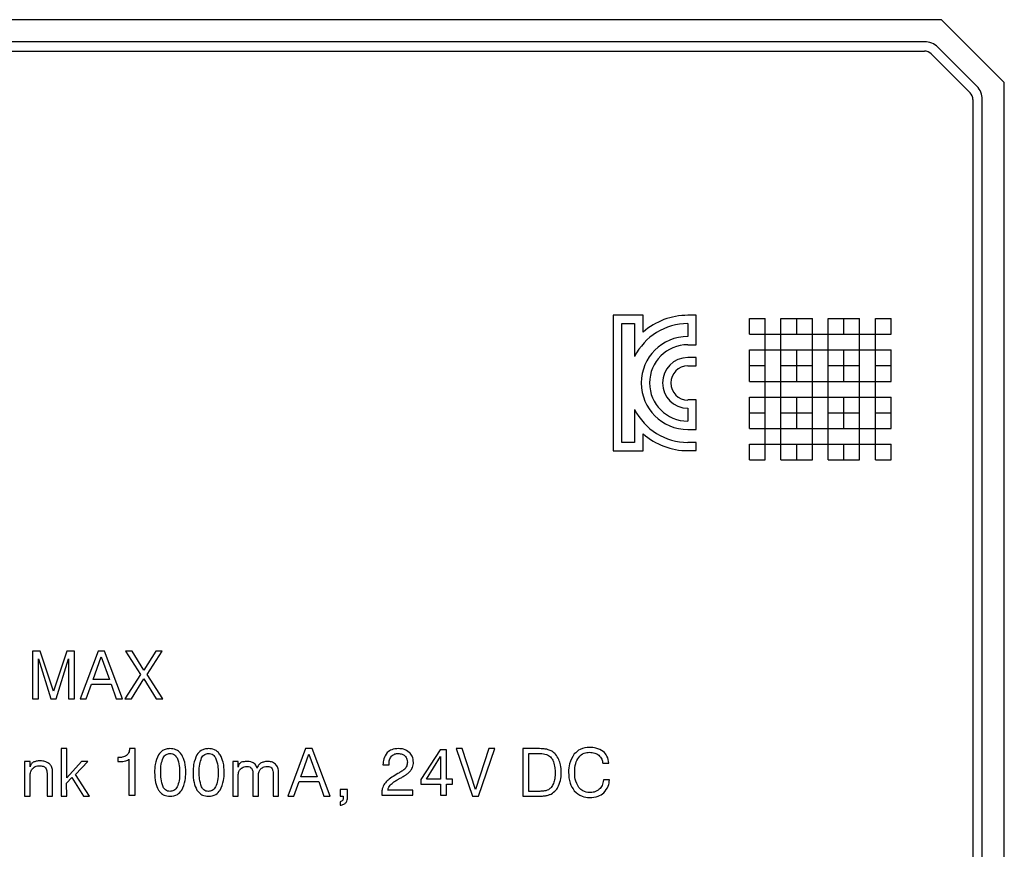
# Model space of a CAD drawing. Header units: millimetres. Extents: x 15756 to 16324, y 1603 to 1933.
# Tile 21 of 48: x 16038 to 16069, y 1861 to 1888. Entities that reach past the tile are written whole.
import ezdxf

# ---------------------------------------------------------------- set-up
doc = ezdxf.new("R2010")
doc.units = ezdxf.units.MM

msp = doc.modelspace()

# ---------------------------------------------------------------- linework, layer by layer
at = {"color": 7, "linetype": 'Continuous', "lineweight": 25}
for p, q in [((16067.41, 1887.869), (16014.41, 1887.869)), ((16069.41, 1885.869), (16067.41, 1887.869)), ((16066.872, 1887.169), (16014.948, 1887.169)), ((16014.948, 1886.869), (16066.872, 1886.869)), ((16067.084, 1886.781), (16068.322, 1885.542)), ((16068.534, 1885.754), (16067.296, 1886.993)), ((16069.41, 1848.369), (16069.41, 1885.869)), ((16068.41, 1885.33), (16068.41, 1849.669)), ((16068.71, 1849.669), (16068.71, 1885.33)), ((16057.927, 1878.476), (16056.975, 1878.476)), ((16056.975, 1878.476), (16056.975, 1874.158)), ((16057.927, 1877.934), (16057.927, 1878.476)), ((16059.61, 1878.469), (16059.347, 1878.469)), ((16059.61, 1877.532), (16059.61, 1878.469)), ((16061.31, 1877.869), (16061.31, 1878.369)), ((16061.31, 1878.369), (16061.81, 1878.369)), ((16061.81, 1877.869), (16061.81, 1878.369)), ((16062.31, 1878.369), (16062.81, 1878.369)), ((16062.31, 1877.869), (16062.31, 1878.369)), ((16062.81, 1877.869), (16062.81, 1878.369)), ((16062.81, 1878.369), (16063.31, 1878.369)), ((16063.31, 1877.869), (16063.31, 1878.369)), ((16063.81, 1877.869), (16063.81, 1878.369)), ((16063.81, 1878.369), (16064.31, 1878.369)), ((16064.31, 1877.869), (16064.31, 1878.369)), ((16064.31, 1878.369), (16064.81, 1878.369)), ((16064.81, 1877.869), (16064.81, 1878.369)), ((16065.31, 1878.369), (16065.81, 1878.369)), ((16065.31, 1877.869), (16065.31, 1878.369)), ((16065.81, 1877.869), (16065.81, 1878.369)), ((16057.246, 1878.205), (16057.656, 1878.205)), ((16057.246, 1874.429), (16057.246, 1878.205)), ((16057.656, 1878.205), (16057.656, 1877.158)), ((16059.347, 1878.205), (16059.347, 1877.795)), ((16061.31, 1877.869), (16061.81, 1877.869)), ((16061.81, 1877.369), (16061.81, 1877.869)), ((16061.81, 1877.869), (16062.31, 1877.869)), ((16062.31, 1877.369), (16062.31, 1877.869)), ((16062.31, 1877.869), (16062.81, 1877.869)), ((16062.81, 1877.869), (16063.31, 1877.869)), ((16063.31, 1877.869), (16063.81, 1877.869)), ((16063.31, 1877.369), (16063.31, 1877.869)), ((16063.81, 1877.369), (16063.81, 1877.869)), ((16063.81, 1877.869), (16064.31, 1877.869)), ((16064.31, 1877.869), (16064.81, 1877.869)), ((16064.81, 1877.369), (16064.81, 1877.869)), ((16064.81, 1877.869), (16065.31, 1877.869)), ((16065.31, 1877.369), (16065.31, 1877.869)), ((16065.31, 1877.869), (16065.81, 1877.869)), ((16059.347, 1877.532), (16059.61, 1877.532)), ((16059.61, 1877.122), (16059.347, 1877.122)), ((16059.61, 1876.859), (16059.61, 1877.122)), ((16061.31, 1877.369), (16061.81, 1877.369)), ((16061.31, 1876.869), (16061.31, 1877.369)), ((16061.81, 1877.369), (16062.31, 1877.369)), ((16061.81, 1876.869), (16061.81, 1877.369)), ((16062.31, 1876.869), (16062.31, 1877.369)), ((16062.31, 1877.369), (16062.81, 1877.369)), ((16062.81, 1876.869), (16062.81, 1877.369)), ((16062.81, 1877.369), (16063.31, 1877.369)), ((16063.31, 1877.369), (16063.81, 1877.369)), ((16063.31, 1876.869), (16063.31, 1877.369)), ((16063.81, 1877.369), (16064.31, 1877.369)), ((16063.81, 1876.869), (16063.81, 1877.369)), ((16064.31, 1876.869), (16064.31, 1877.369)), ((16064.31, 1877.369), (16064.81, 1877.369)), ((16064.81, 1877.369), (16065.31, 1877.369)), ((16064.81, 1876.869), (16064.81, 1877.369)), ((16065.31, 1877.369), (16065.81, 1877.369)), ((16065.31, 1876.869), (16065.31, 1877.369)), ((16065.81, 1876.869), (16065.81, 1877.369)), ((16059.347, 1876.859), (16059.61, 1876.859)), ((16061.31, 1876.869), (16061.81, 1876.869)), ((16061.31, 1876.369), (16061.31, 1876.869)), ((16061.81, 1876.369), (16061.81, 1876.869)), ((16062.31, 1876.869), (16062.81, 1876.869)), ((16062.31, 1876.369), (16062.31, 1876.869)), ((16062.81, 1876.369), (16062.81, 1876.869)), ((16062.81, 1876.869), (16063.31, 1876.869)), ((16063.31, 1876.369), (16063.31, 1876.869)), ((16063.81, 1876.869), (16064.31, 1876.869)), ((16063.81, 1876.369), (16063.81, 1876.869)), ((16064.31, 1876.369), (16064.31, 1876.869)), ((16064.31, 1876.869), (16064.81, 1876.869)), ((16064.81, 1876.369), (16064.81, 1876.869)), ((16065.31, 1876.869), (16065.81, 1876.869)), ((16065.31, 1876.369), (16065.31, 1876.869)), ((16065.81, 1876.369), (16065.81, 1876.869)), ((16061.31, 1876.369), (16061.81, 1876.369)), ((16061.81, 1875.869), (16061.81, 1876.369)), ((16061.81, 1876.369), (16062.31, 1876.369)), ((16062.31, 1875.869), (16062.31, 1876.369)), ((16062.31, 1876.369), (16062.81, 1876.369)), ((16062.81, 1876.369), (16063.31, 1876.369)), ((16063.31, 1875.869), (16063.31, 1876.369)), ((16063.31, 1876.369), (16063.81, 1876.369)), ((16063.81, 1875.869), (16063.81, 1876.369)), ((16063.81, 1876.369), (16064.31, 1876.369)), ((16064.31, 1876.369), (16064.81, 1876.369)), ((16064.81, 1876.369), (16065.31, 1876.369)), ((16064.81, 1875.869), (16064.81, 1876.369)), ((16065.31, 1875.869), (16065.31, 1876.369)), ((16065.31, 1876.369), (16065.81, 1876.369)), ((16061.31, 1875.369), (16061.31, 1875.869)), ((16061.31, 1875.869), (16061.81, 1875.869)), ((16061.81, 1875.869), (16062.31, 1875.869)), ((16061.81, 1875.369), (16061.81, 1875.869)), ((16062.31, 1875.369), (16062.31, 1875.869)), ((16062.31, 1875.869), (16062.81, 1875.869)), ((16062.81, 1875.369), (16062.81, 1875.869)), ((16062.81, 1875.869), (16063.31, 1875.869)), ((16063.31, 1875.869), (16063.81, 1875.869)), ((16063.31, 1875.369), (16063.31, 1875.869)), ((16063.81, 1875.369), (16063.81, 1875.869)), ((16063.81, 1875.869), (16064.31, 1875.869)), ((16064.31, 1875.369), (16064.31, 1875.869)), ((16064.31, 1875.869), (16064.81, 1875.869)), ((16064.81, 1875.869), (16065.31, 1875.869)), ((16064.81, 1875.369), (16064.81, 1875.869)), ((16065.31, 1875.869), (16065.81, 1875.869)), ((16065.31, 1875.369), (16065.31, 1875.869)), ((16065.81, 1875.369), (16065.81, 1875.869)), ((16059.61, 1875.776), (16059.347, 1875.776)), ((16059.347, 1875.512), (16059.347, 1875.102)), ((16059.61, 1874.839), (16059.61, 1875.776)), ((16057.656, 1875.476), (16057.656, 1874.429)), ((16061.31, 1875.369), (16061.81, 1875.369)), ((16061.31, 1874.869), (16061.31, 1875.369)), ((16061.81, 1874.869), (16061.81, 1875.369)), ((16062.31, 1875.369), (16062.81, 1875.369)), ((16062.31, 1874.869), (16062.31, 1875.369)), ((16062.81, 1874.869), (16062.81, 1875.369)), ((16062.81, 1875.369), (16063.31, 1875.369)), ((16063.31, 1874.869), (16063.31, 1875.369)), ((16063.81, 1875.369), (16064.31, 1875.369)), ((16063.81, 1874.869), (16063.81, 1875.369)), ((16064.31, 1874.869), (16064.31, 1875.369)), ((16064.31, 1875.369), (16064.81, 1875.369)), ((16064.81, 1874.869), (16064.81, 1875.369)), ((16065.31, 1875.369), (16065.81, 1875.369)), ((16065.31, 1874.869), (16065.31, 1875.369)), ((16065.81, 1874.869), (16065.81, 1875.369)), ((16057.927, 1874.158), (16057.927, 1874.7)), ((16059.347, 1874.839), (16059.61, 1874.839)), ((16061.31, 1874.869), (16061.81, 1874.869)), ((16061.81, 1874.369), (16061.81, 1874.869)), ((16061.81, 1874.869), (16062.31, 1874.869)), ((16062.31, 1874.369), (16062.31, 1874.869)), ((16062.31, 1874.869), (16062.81, 1874.869)), ((16062.81, 1874.869), (16063.31, 1874.869)), ((16063.31, 1874.869), (16063.81, 1874.869)), ((16063.31, 1874.369), (16063.31, 1874.869)), ((16063.81, 1874.369), (16063.81, 1874.869)), ((16063.81, 1874.869), (16064.31, 1874.869)), ((16064.31, 1874.869), (16064.81, 1874.869)), ((16064.81, 1874.369), (16064.81, 1874.869)), ((16064.81, 1874.869), (16065.31, 1874.869)), ((16065.31, 1874.369), (16065.31, 1874.869)), ((16065.31, 1874.869), (16065.81, 1874.869)), ((16057.656, 1874.429), (16057.246, 1874.429)), ((16059.61, 1874.429), (16059.347, 1874.429)), ((16059.61, 1874.166), (16059.61, 1874.429)), ((16061.31, 1874.369), (16061.81, 1874.369)), ((16061.31, 1873.869), (16061.31, 1874.369)), ((16061.81, 1874.369), (16062.31, 1874.369)), ((16061.81, 1873.869), (16061.81, 1874.369)), ((16062.31, 1874.369), (16062.81, 1874.369)), ((16062.31, 1873.869), (16062.31, 1874.369)), ((16062.81, 1873.869), (16062.81, 1874.369)), ((16062.81, 1874.369), (16063.31, 1874.369)), ((16063.31, 1874.369), (16063.81, 1874.369)), ((16063.31, 1873.869), (16063.31, 1874.369)), ((16063.81, 1873.869), (16063.81, 1874.369)), ((16063.81, 1874.369), (16064.31, 1874.369)), ((16064.31, 1873.869), (16064.31, 1874.369)), ((16064.31, 1874.369), (16064.81, 1874.369)), ((16064.81, 1874.369), (16065.31, 1874.369)), ((16064.81, 1873.869), (16064.81, 1874.369)), ((16065.31, 1873.869), (16065.31, 1874.369)), ((16065.31, 1874.369), (16065.81, 1874.369)), ((16065.81, 1873.869), (16065.81, 1874.369)), ((16056.975, 1874.158), (16057.927, 1874.158)), ((16059.347, 1874.166), (16059.61, 1874.166)), ((16061.31, 1873.869), (16061.81, 1873.869)), ((16062.31, 1873.869), (16062.81, 1873.869)), ((16062.81, 1873.869), (16063.31, 1873.869)), ((16063.81, 1873.869), (16064.31, 1873.869)), ((16064.31, 1873.869), (16064.81, 1873.869)), ((16065.31, 1873.869), (16065.81, 1873.869)), ((16038.512, 1867.786), (16038.512, 1866.272)), ((16038.755, 1867.786), (16038.512, 1867.786)), ((16039.182, 1866.516), (16038.755, 1867.786)), ((16039.608, 1867.786), (16039.182, 1866.516)), ((16039.852, 1867.786), (16039.608, 1867.786)), ((16039.852, 1866.272), (16039.852, 1867.786)), ((16040.596, 1867.786), (16040.027, 1866.272)), ((16040.801, 1867.786), (16040.596, 1867.786)), ((16041.371, 1866.272), (16040.801, 1867.786)), ((16041.474, 1867.786), (16041.948, 1867.05)), ((16041.679, 1867.786), (16041.474, 1867.786)), ((16042.053, 1867.185), (16041.679, 1867.786)), ((16042.428, 1867.786), (16042.053, 1867.185)), ((16042.162, 1867.046), (16042.636, 1867.786)), ((16042.636, 1867.786), (16042.428, 1867.786)), ((16038.707, 1866.272), (16038.707, 1867.548)), ((16038.707, 1867.548), (16039.1, 1866.272)), ((16039.261, 1866.272), (16039.658, 1867.548)), ((16039.658, 1867.548), (16039.658, 1866.272)), ((16040.443, 1866.893), (16040.697, 1867.612)), ((16040.697, 1867.612), (16040.958, 1866.893)), ((16041.948, 1867.05), (16041.452, 1866.272)), ((16042.658, 1866.272), (16042.162, 1867.046)), ((16040.221, 1866.272), (16040.39, 1866.738)), ((16040.39, 1866.738), (16041.011, 1866.738)), ((16040.958, 1866.893), (16040.443, 1866.893)), ((16041.011, 1866.738), (16041.176, 1866.272)), ((16041.659, 1866.272), (16042.053, 1866.913)), ((16042.053, 1866.913), (16042.446, 1866.272)), ((16038.512, 1866.272), (16038.707, 1866.272)), ((16039.1, 1866.272), (16039.261, 1866.272)), ((16039.658, 1866.272), (16039.852, 1866.272)), ((16040.027, 1866.272), (16040.221, 1866.272)), ((16041.176, 1866.272), (16041.371, 1866.272)), ((16041.452, 1866.272), (16041.659, 1866.272)), ((16042.446, 1866.272), (16042.658, 1866.272)), ((16039.599, 1864.69), (16039.425, 1864.69)), ((16039.425, 1864.69), (16039.425, 1863.176)), ((16039.599, 1863.762), (16039.599, 1864.69)), ((16041.774, 1864.692), (16041.597, 1864.692)), ((16041.774, 1863.215), (16041.774, 1864.692)), ((16047.196, 1864.69), (16046.627, 1863.176)), ((16047.401, 1864.69), (16047.196, 1864.69)), ((16047.971, 1863.176), (16047.401, 1864.69)), ((16051.478, 1864.651), (16050.86, 1863.706)), ((16051.674, 1864.651), (16051.478, 1864.651)), ((16051.674, 1863.719), (16051.674, 1864.651)), ((16052.171, 1864.69), (16051.977, 1864.69)), ((16051.977, 1864.69), (16052.497, 1863.176)), ((16052.595, 1863.389), (16052.171, 1864.69)), ((16053.02, 1864.69), (16052.595, 1863.389)), ((16052.69, 1863.176), (16053.209, 1864.69)), ((16053.209, 1864.69), (16053.02, 1864.69)), ((16054.574, 1864.69), (16054.1, 1864.69)), ((16054.1, 1864.69), (16054.1, 1863.176)), ((16038.26, 1864.282), (16038.26, 1863.176)), ((16038.439, 1864.282), (16038.26, 1864.282)), ((16038.439, 1864.111), (16038.439, 1864.282)), ((16040.069, 1864.282), (16039.599, 1863.762)), ((16039.879, 1863.868), (16040.275, 1864.282)), ((16040.275, 1864.282), (16040.069, 1864.282)), ((16041.251, 1864.407), (16041.222, 1864.407)), ((16041.222, 1864.407), (16041.222, 1864.279)), ((16041.222, 1864.279), (16041.263, 1864.279)), ((16041.579, 1864.36), (16041.579, 1863.215)), ((16045.054, 1864.282), (16044.879, 1864.282)), ((16044.879, 1864.282), (16044.879, 1863.176)), ((16045.054, 1864.105), (16045.054, 1864.282)), ((16047.043, 1863.797), (16047.297, 1864.515)), ((16047.297, 1864.515), (16047.558, 1863.797)), ((16051.041, 1863.719), (16051.479, 1864.437)), ((16051.479, 1864.437), (16051.479, 1863.719)), ((16054.294, 1863.331), (16054.294, 1864.535)), ((16054.294, 1864.535), (16054.535, 1864.535)), ((16046.335, 1863.176), (16046.335, 1863.922)), ((16049.655, 1864.179), (16049.849, 1864.179)), ((16056.645, 1864.226), (16056.837, 1864.226)), ((16038.435, 1863.176), (16038.435, 1863.814)), ((16038.978, 1863.851), (16038.978, 1863.176)), ((16039.153, 1863.176), (16039.153, 1863.871)), ((16039.598, 1863.591), (16039.758, 1863.771)), ((16039.758, 1863.771), (16040.133, 1863.176)), ((16040.323, 1863.176), (16039.879, 1863.868)), ((16045.054, 1863.176), (16045.054, 1863.832)), ((16045.52, 1863.891), (16045.52, 1863.176)), ((16045.695, 1863.176), (16045.695, 1863.84)), ((16046.161, 1863.902), (16046.161, 1863.176)), ((16046.821, 1863.176), (16046.99, 1863.642)), ((16046.99, 1863.642), (16047.611, 1863.642)), ((16047.558, 1863.797), (16047.043, 1863.797)), ((16047.611, 1863.642), (16047.776, 1863.176)), ((16050.128, 1863.895), (16049.983, 1863.808)), ((16050.105, 1863.694), (16050.206, 1863.752)), ((16050.86, 1863.706), (16050.86, 1863.564)), ((16051.479, 1863.719), (16051.041, 1863.719)), ((16051.865, 1863.719), (16051.674, 1863.719)), ((16051.865, 1863.564), (16051.865, 1863.719)), ((16056.857, 1863.696), (16056.664, 1863.696)), ((16039.599, 1863.176), (16039.598, 1863.591)), ((16048.296, 1863.389), (16048.296, 1863.176)), ((16048.529, 1863.389), (16048.296, 1863.389)), ((16048.529, 1863.131), (16048.529, 1863.389)), ((16050.604, 1863.37), (16049.81, 1863.37)), ((16050.604, 1863.215), (16050.604, 1863.37)), ((16050.86, 1863.564), (16051.479, 1863.564)), ((16051.479, 1863.564), (16051.479, 1863.215)), ((16051.674, 1863.564), (16051.865, 1863.564)), ((16051.674, 1863.215), (16051.674, 1863.564)), ((16054.549, 1863.331), (16054.294, 1863.331)), ((16038.26, 1863.176), (16038.435, 1863.176)), ((16038.978, 1863.176), (16039.153, 1863.176)), ((16039.425, 1863.176), (16039.599, 1863.176)), ((16040.133, 1863.176), (16040.323, 1863.176)), ((16041.579, 1863.215), (16041.774, 1863.215)), ((16044.879, 1863.176), (16045.054, 1863.176)), ((16045.52, 1863.176), (16045.695, 1863.176)), ((16046.161, 1863.176), (16046.335, 1863.176)), ((16046.627, 1863.176), (16046.821, 1863.176)), ((16047.776, 1863.176), (16047.971, 1863.176)), ((16048.296, 1863.176), (16048.393, 1863.176)), ((16048.296, 1862.999), (16048.296, 1862.888)), ((16048.393, 1863.176), (16048.393, 1863.121)), ((16049.616, 1863.276), (16049.616, 1863.215)), ((16049.616, 1863.215), (16050.604, 1863.215)), ((16051.479, 1863.215), (16051.674, 1863.215)), ((16052.497, 1863.176), (16052.69, 1863.176)), ((16054.1, 1863.176), (16054.533, 1863.176))]:
    msp.add_line(p, q, dxfattribs=at)
for centre, radius, start, end in [((16066.872, 1886.569), 0.6, 45, 90), ((16066.872, 1886.569), 0.3, 45, 90), ((16068.11, 1885.33), 0.3, 0, 45), ((16068.11, 1885.33), 0.6, 0, 45), ((16059.347, 1876.317), 2.152, 90, 131.2895), ((16059.347, 1876.317), 1.888, 90, 153.5533), ((16059.347, 1876.317), 1.478, 90, 270), ((16059.347, 1876.317), 1.215, 90, 270), ((16059.347, 1876.317), 0.805, 90, 270), ((16059.347, 1876.317), 0.542, 90, 270), ((16059.347, 1876.317), 1.888, 206.4467, 270), ((16059.347, 1876.317), 2.152, 228.7105, 270)]:
    msp.add_arc(centre, radius, start, end, dxfattribs=at)
for points, knots in [([(16041.597, 1864.692), (16041.592, 1864.645), (16041.584, 1864.561), (16041.529, 1864.498), (16041.505, 1864.471)], [0, 0, 0, 0, 0.561553, 1, 1, 1, 1]), ([(16042.88, 1864.69), (16042.84, 1864.687), (16042.759, 1864.682), (16042.623, 1864.626), (16042.557, 1864.544), (16042.516, 1864.494)], [0, 0, 0, 0, 0.2807282, 0.5611464, 1, 1, 1, 1]), ([(16043.256, 1864.493), (16043.231, 1864.526), (16043.181, 1864.593), (16043.053, 1864.675), (16042.946, 1864.684), (16042.88, 1864.69)], [0, 0, 0, 0, 0.280509, 0.560713, 1, 1, 1, 1]), ([(16044.103, 1864.69), (16044.063, 1864.687), (16043.982, 1864.682), (16043.845, 1864.626), (16043.78, 1864.544), (16043.739, 1864.494)], [0, 0, 0, 0, 0.280728, 0.561146, 1, 1, 1, 1]), ([(16044.478, 1864.493), (16044.454, 1864.526), (16044.404, 1864.593), (16044.276, 1864.675), (16044.169, 1864.684), (16044.103, 1864.69)], [0, 0, 0, 0, 0.280509, 0.560713, 1, 1, 1, 1]), ([(16049.788, 1864.565), (16049.744, 1864.5), (16049.665, 1864.382), (16049.658, 1864.241), (16049.655, 1864.179)], [0, 0, 0, 0, 0.5576736, 1, 1, 1, 1]), ([(16050.148, 1864.69), (16050.073, 1864.686), (16049.941, 1864.679), (16049.835, 1864.6), (16049.788, 1864.565)], [0, 0, 0, 0, 0.5603775, 1, 1, 1, 1]), ([(16050.493, 1864.572), (16050.434, 1864.612), (16050.329, 1864.683), (16050.203, 1864.688), (16050.148, 1864.69)], [0, 0, 0, 0, 0.5580105, 1, 1, 1, 1]), ([(16050.625, 1864.254), (16050.619, 1864.321), (16050.608, 1864.442), (16050.528, 1864.532), (16050.493, 1864.572)], [0, 0, 0, 0, 0.559491, 1, 1, 1, 1]), ([(16054.816, 1864.677), (16054.771, 1864.682), (16054.691, 1864.69), (16054.61, 1864.69), (16054.574, 1864.69)], [0, 0, 0, 0, 0.559903, 1, 1, 1, 1]), ([(16055.026, 1864.606), (16054.989, 1864.625), (16054.922, 1864.659), (16054.849, 1864.672), (16054.816, 1864.677)], [0, 0, 0, 0, 0.559533, 1, 1, 1, 1]), ([(16055.245, 1864.348), (16055.214, 1864.405), (16055.159, 1864.507), (16055.067, 1864.576), (16055.026, 1864.606)], [0, 0, 0, 0, 0.559542, 1, 1, 1, 1]), ([(16056.225, 1864.729), (16056.12, 1864.72), (16055.933, 1864.703), (16055.797, 1864.576), (16055.738, 1864.52)], [0, 0, 0, 0, 0.559671, 1, 1, 1, 1]), ([(16055.877, 1864.413), (16055.931, 1864.465), (16056.029, 1864.559), (16056.163, 1864.569), (16056.222, 1864.573)], [0, 0, 0, 0, 0.5585375, 1, 1, 1, 1]), ([(16056.222, 1864.573), (16056.281, 1864.57), (16056.386, 1864.565), (16056.474, 1864.509), (16056.513, 1864.485)], [0, 0, 0, 0, 0.560196, 1, 1, 1, 1]), ([(16056.661, 1864.597), (16056.586, 1864.641), (16056.45, 1864.721), (16056.294, 1864.726), (16056.225, 1864.729)], [0, 0, 0, 0, 0.558542, 1, 1, 1, 1]), ([(16056.837, 1864.226), (16056.825, 1864.306), (16056.805, 1864.449), (16056.705, 1864.552), (16056.661, 1864.597)], [0, 0, 0, 0, 0.559699, 1, 1, 1, 1]), ([(16038.537, 1864.257), (16038.507, 1864.237), (16038.455, 1864.2), (16038.444, 1864.139), (16038.439, 1864.111)], [0, 0, 0, 0, 0.559935, 1, 1, 1, 1]), ([(16038.751, 1864.302), (16038.71, 1864.3), (16038.636, 1864.297), (16038.567, 1864.269), (16038.537, 1864.257)], [0, 0, 0, 0, 0.559988, 1, 1, 1, 1]), ([(16038.962, 1864.262), (16038.923, 1864.275), (16038.855, 1864.299), (16038.783, 1864.301), (16038.751, 1864.302)], [0, 0, 0, 0, 0.559591, 1, 1, 1, 1]), ([(16039.105, 1864.142), (16039.083, 1864.17), (16039.043, 1864.22), (16038.986, 1864.249), (16038.962, 1864.262)], [0, 0, 0, 0, 0.5591089, 1, 1, 1, 1]), ([(16041.505, 1864.471), (16041.46, 1864.449), (16041.38, 1864.408), (16041.291, 1864.407), (16041.251, 1864.407)], [0, 0, 0, 0, 0.557989, 1, 1, 1, 1]), ([(16041.263, 1864.279), (16041.303, 1864.28), (16041.375, 1864.281), (16041.445, 1864.294), (16041.475, 1864.3)], [0, 0, 0, 0, 0.560059, 1, 1, 1, 1]), ([(16041.475, 1864.3), (16041.498, 1864.306), (16041.529, 1864.315), (16041.567, 1864.335), (16041.575, 1864.352), (16041.579, 1864.36)], [0, 0, 0, 0, 0.561793, 0.782479, 1, 1, 1, 1]), ([(16042.516, 1864.494), (16042.474, 1864.394), (16042.398, 1864.214), (16042.396, 1864.02), (16042.395, 1863.934)], [0, 0, 0, 0, 0.55863, 1, 1, 1, 1]), ([(16042.589, 1863.934), (16042.589, 1864.022), (16042.59, 1864.18), (16042.641, 1864.328), (16042.664, 1864.393)], [0, 0, 0, 0, 0.560811, 1, 1, 1, 1]), ([(16042.664, 1864.393), (16042.677, 1864.415), (16042.703, 1864.459), (16042.774, 1864.52), (16042.84, 1864.529), (16042.88, 1864.535)], [0, 0, 0, 0, 0.281323, 0.561993, 1, 1, 1, 1]), ([(16042.88, 1864.535), (16042.907, 1864.533), (16042.96, 1864.529), (16043.048, 1864.486), (16043.087, 1864.428), (16043.111, 1864.393)], [0, 0, 0, 0, 0.280664, 0.561037, 1, 1, 1, 1]), ([(16043.111, 1864.393), (16043.139, 1864.31), (16043.189, 1864.16), (16043.19, 1864.003), (16043.191, 1863.934)], [0, 0, 0, 0, 0.55877, 1, 1, 1, 1]), ([(16043.385, 1863.932), (16043.382, 1864.042), (16043.377, 1864.239), (16043.293, 1864.415), (16043.256, 1864.493)], [0, 0, 0, 0, 0.560636, 1, 1, 1, 1]), ([(16043.739, 1864.494), (16043.697, 1864.394), (16043.621, 1864.214), (16043.619, 1864.02), (16043.618, 1863.934)], [0, 0, 0, 0, 0.55863, 1, 1, 1, 1]), ([(16043.812, 1863.934), (16043.812, 1864.022), (16043.813, 1864.18), (16043.864, 1864.328), (16043.887, 1864.393)], [0, 0, 0, 0, 0.5608109, 1, 1, 1, 1]), ([(16043.887, 1864.393), (16043.9, 1864.415), (16043.926, 1864.459), (16043.997, 1864.52), (16044.063, 1864.529), (16044.103, 1864.535)], [0, 0, 0, 0, 0.281323, 0.561994, 1, 1, 1, 1]), ([(16044.103, 1864.535), (16044.13, 1864.533), (16044.183, 1864.529), (16044.271, 1864.486), (16044.31, 1864.428), (16044.334, 1864.393)], [0, 0, 0, 0, 0.280664, 0.561038, 1, 1, 1, 1]), ([(16044.334, 1864.393), (16044.362, 1864.31), (16044.412, 1864.16), (16044.413, 1864.003), (16044.414, 1863.934)], [0, 0, 0, 0, 0.55877, 1, 1, 1, 1]), ([(16044.608, 1863.932), (16044.605, 1864.042), (16044.6, 1864.239), (16044.516, 1864.415), (16044.478, 1864.493)], [0, 0, 0, 0, 0.560636, 1, 1, 1, 1]), ([(16045.148, 1864.255), (16045.119, 1864.234), (16045.066, 1864.196), (16045.058, 1864.133), (16045.054, 1864.105)], [0, 0, 0, 0, 0.559765, 1, 1, 1, 1]), ([(16045.358, 1864.282), (16045.319, 1864.281), (16045.247, 1864.279), (16045.179, 1864.262), (16045.148, 1864.255)], [0, 0, 0, 0, 0.560044, 1, 1, 1, 1]), ([(16045.557, 1864.22), (16045.522, 1864.241), (16045.461, 1864.278), (16045.39, 1864.281), (16045.358, 1864.282)], [0, 0, 0, 0, 0.558763, 1, 1, 1, 1]), ([(16045.981, 1864.282), (16045.938, 1864.28), (16045.861, 1864.275), (16045.794, 1864.239), (16045.764, 1864.223)], [0, 0, 0, 0, 0.55994, 1, 1, 1, 1]), ([(16046.243, 1864.192), (16046.199, 1864.223), (16046.12, 1864.278), (16046.024, 1864.281), (16045.981, 1864.282)], [0, 0, 0, 0, 0.557424, 1, 1, 1, 1]), ([(16049.849, 1864.179), (16049.85, 1864.234), (16049.851, 1864.331), (16049.901, 1864.414), (16049.923, 1864.45)], [0, 0, 0, 0, 0.5618913, 1, 1, 1, 1]), ([(16049.923, 1864.45), (16049.959, 1864.478), (16050.024, 1864.529), (16050.105, 1864.533), (16050.141, 1864.535)], [0, 0, 0, 0, 0.557998, 1, 1, 1, 1]), ([(16050.141, 1864.535), (16050.184, 1864.532), (16050.263, 1864.528), (16050.326, 1864.483), (16050.354, 1864.463)], [0, 0, 0, 0, 0.560556, 1, 1, 1, 1]), ([(16050.354, 1864.463), (16050.38, 1864.429), (16050.427, 1864.367), (16050.43, 1864.29), (16050.431, 1864.256)], [0, 0, 0, 0, 0.557808, 1, 1, 1, 1]), ([(16050.431, 1864.256), (16050.43, 1864.234), (16050.429, 1864.195), (16050.416, 1864.158), (16050.41, 1864.142)], [0, 0, 0, 0, 0.5600388, 1, 1, 1, 1]), ([(16050.594, 1864.088), (16050.604, 1864.118), (16050.622, 1864.172), (16050.624, 1864.229), (16050.625, 1864.254)], [0, 0, 0, 0, 0.5598373, 1, 1, 1, 1]), ([(16054.535, 1864.535), (16054.577, 1864.535), (16054.651, 1864.535), (16054.725, 1864.529), (16054.758, 1864.526)], [0, 0, 0, 0, 0.560053, 1, 1, 1, 1]), ([(16054.758, 1864.526), (16054.79, 1864.522), (16054.848, 1864.513), (16054.9, 1864.485), (16054.922, 1864.473)], [0, 0, 0, 0, 0.5602488, 1, 1, 1, 1]), ([(16054.922, 1864.473), (16054.959, 1864.442), (16055.026, 1864.387), (16055.061, 1864.309), (16055.076, 1864.274)], [0, 0, 0, 0, 0.558915, 1, 1, 1, 1]), ([(16055.076, 1864.274), (16055.094, 1864.211), (16055.126, 1864.099), (16055.128, 1863.983), (16055.129, 1863.932)], [0, 0, 0, 0, 0.559504, 1, 1, 1, 1]), ([(16055.323, 1863.936), (16055.32, 1864.015), (16055.315, 1864.157), (16055.266, 1864.289), (16055.245, 1864.348)], [0, 0, 0, 0, 0.560042, 1, 1, 1, 1]), ([(16055.738, 1864.52), (16055.676, 1864.419), (16055.566, 1864.24), (16055.559, 1864.03), (16055.556, 1863.938)], [0, 0, 0, 0, 0.5582539, 1, 1, 1, 1]), ([(16055.75, 1863.94), (16055.752, 1864.034), (16055.757, 1864.203), (16055.84, 1864.349), (16055.877, 1864.413)], [0, 0, 0, 0, 0.560926, 1, 1, 1, 1]), ([(16056.513, 1864.485), (16056.551, 1864.443), (16056.62, 1864.369), (16056.638, 1864.27), (16056.645, 1864.226)], [0, 0, 0, 0, 0.5582063, 1, 1, 1, 1]), ([(16038.435, 1863.814), (16038.437, 1863.864), (16038.44, 1863.954), (16038.491, 1864.027), (16038.514, 1864.059)], [0, 0, 0, 0, 0.560832, 1, 1, 1, 1]), ([(16038.514, 1864.059), (16038.549, 1864.088), (16038.612, 1864.139), (16038.692, 1864.144), (16038.727, 1864.146)], [0, 0, 0, 0, 0.558791, 1, 1, 1, 1]), ([(16038.727, 1864.146), (16038.769, 1864.144), (16038.826, 1864.142), (16038.895, 1864.112), (16038.918, 1864.088), (16038.929, 1864.077)], [0, 0, 0, 0, 0.5597701, 0.7801486, 1, 1, 1, 1]), ([(16038.929, 1864.077), (16038.947, 1864.036), (16038.978, 1863.965), (16038.978, 1863.886), (16038.978, 1863.851)], [0, 0, 0, 0, 0.557589, 1, 1, 1, 1]), ([(16039.146, 1864.023), (16039.142, 1864.047), (16039.134, 1864.088), (16039.114, 1864.126), (16039.105, 1864.142)], [0, 0, 0, 0, 0.559939, 1, 1, 1, 1]), ([(16039.153, 1863.871), (16039.153, 1863.9), (16039.153, 1863.951), (16039.148, 1864.001), (16039.146, 1864.023)], [0, 0, 0, 0, 0.560041, 1, 1, 1, 1]), ([(16042.395, 1863.934), (16042.397, 1863.824), (16042.401, 1863.628), (16042.481, 1863.451), (16042.516, 1863.373)], [0, 0, 0, 0, 0.560689, 1, 1, 1, 1]), ([(16042.664, 1863.474), (16042.637, 1863.558), (16042.59, 1863.707), (16042.589, 1863.864), (16042.589, 1863.934)], [0, 0, 0, 0, 0.55881, 1, 1, 1, 1]), ([(16043.191, 1863.934), (16043.19, 1863.845), (16043.189, 1863.687), (16043.135, 1863.539), (16043.111, 1863.474)], [0, 0, 0, 0, 0.5607318, 1, 1, 1, 1]), ([(16043.256, 1863.373), (16043.3, 1863.472), (16043.38, 1863.651), (16043.383, 1863.846), (16043.385, 1863.932)], [0, 0, 0, 0, 0.5586103, 1, 1, 1, 1]), ([(16043.618, 1863.934), (16043.62, 1863.824), (16043.623, 1863.628), (16043.704, 1863.451), (16043.739, 1863.373)], [0, 0, 0, 0, 0.560689, 1, 1, 1, 1]), ([(16043.887, 1863.474), (16043.86, 1863.558), (16043.813, 1863.707), (16043.812, 1863.864), (16043.812, 1863.934)], [0, 0, 0, 0, 0.55881, 1, 1, 1, 1]), ([(16044.414, 1863.934), (16044.413, 1863.845), (16044.412, 1863.687), (16044.358, 1863.539), (16044.334, 1863.474)], [0, 0, 0, 0, 0.560732, 1, 1, 1, 1]), ([(16044.478, 1863.373), (16044.523, 1863.472), (16044.603, 1863.651), (16044.606, 1863.846), (16044.608, 1863.932)], [0, 0, 0, 0, 0.55861, 1, 1, 1, 1]), ([(16045.054, 1863.832), (16045.056, 1863.877), (16045.06, 1863.956), (16045.108, 1864.018), (16045.129, 1864.045)], [0, 0, 0, 0, 0.560734, 1, 1, 1, 1]), ([(16045.129, 1864.045), (16045.164, 1864.072), (16045.227, 1864.12), (16045.305, 1864.125), (16045.34, 1864.127)], [0, 0, 0, 0, 0.558665, 1, 1, 1, 1]), ([(16045.34, 1864.127), (16045.368, 1864.125), (16045.419, 1864.12), (16045.456, 1864.085), (16045.472, 1864.07)], [0, 0, 0, 0, 0.559882, 1, 1, 1, 1]), ([(16045.472, 1864.07), (16045.489, 1864.038), (16045.519, 1863.982), (16045.52, 1863.919), (16045.52, 1863.891)], [0, 0, 0, 0, 0.557927, 1, 1, 1, 1]), ([(16045.651, 1864.065), (16045.648, 1864.082), (16045.642, 1864.117), (16045.611, 1864.172), (16045.577, 1864.201), (16045.557, 1864.22)], [0, 0, 0, 0, 0.279844, 0.559924, 1, 1, 1, 1]), ([(16045.764, 1864.223), (16045.734, 1864.199), (16045.681, 1864.158), (16045.66, 1864.094), (16045.651, 1864.065)], [0, 0, 0, 0, 0.5595603, 1, 1, 1, 1]), ([(16045.695, 1863.84), (16045.697, 1863.883), (16045.701, 1863.96), (16045.747, 1864.02), (16045.767, 1864.047)], [0, 0, 0, 0, 0.560748, 1, 1, 1, 1]), ([(16045.767, 1864.047), (16045.803, 1864.073), (16045.866, 1864.12), (16045.944, 1864.125), (16045.978, 1864.127)], [0, 0, 0, 0, 0.558753, 1, 1, 1, 1]), ([(16045.978, 1864.127), (16046.008, 1864.126), (16046.06, 1864.124), (16046.099, 1864.09), (16046.116, 1864.075)], [0, 0, 0, 0, 0.5612996, 1, 1, 1, 1]), ([(16046.116, 1864.075), (16046.132, 1864.045), (16046.16, 1863.99), (16046.16, 1863.929), (16046.161, 1863.902)], [0, 0, 0, 0, 0.557506, 1, 1, 1, 1]), ([(16046.335, 1863.922), (16046.332, 1863.977), (16046.327, 1864.077), (16046.269, 1864.156), (16046.243, 1864.192)], [0, 0, 0, 0, 0.5604127, 1, 1, 1, 1]), ([(16050.254, 1863.972), (16050.23, 1863.957), (16050.189, 1863.931), (16050.147, 1863.906), (16050.128, 1863.895)], [0, 0, 0, 0, 0.559985, 1, 1, 1, 1]), ([(16050.345, 1864.042), (16050.329, 1864.028), (16050.3, 1864.002), (16050.268, 1863.981), (16050.254, 1863.972)], [0, 0, 0, 0, 0.5598355, 1, 1, 1, 1]), ([(16050.41, 1864.142), (16050.4, 1864.122), (16050.382, 1864.086), (16050.357, 1864.055), (16050.345, 1864.042)], [0, 0, 0, 0, 0.559624, 1, 1, 1, 1]), ([(16050.367, 1863.845), (16050.393, 1863.862), (16050.439, 1863.893), (16050.48, 1863.931), (16050.498, 1863.948)], [0, 0, 0, 0, 0.560136, 1, 1, 1, 1]), ([(16050.498, 1863.948), (16050.519, 1863.972), (16050.557, 1864.015), (16050.583, 1864.066), (16050.594, 1864.088)], [0, 0, 0, 0, 0.560156, 1, 1, 1, 1]), ([(16055.129, 1863.932), (16055.128, 1863.865), (16055.125, 1863.746), (16055.089, 1863.633), (16055.074, 1863.583)], [0, 0, 0, 0, 0.560235, 1, 1, 1, 1]), ([(16055.239, 1863.503), (16055.267, 1863.581), (16055.318, 1863.722), (16055.321, 1863.87), (16055.323, 1863.936)], [0, 0, 0, 0, 0.559436, 1, 1, 1, 1]), ([(16055.556, 1863.938), (16055.561, 1863.819), (16055.571, 1863.607), (16055.686, 1863.429), (16055.736, 1863.351)], [0, 0, 0, 0, 0.56051, 1, 1, 1, 1]), ([(16055.88, 1863.458), (16055.835, 1863.542), (16055.755, 1863.694), (16055.752, 1863.864), (16055.75, 1863.94)], [0, 0, 0, 0, 0.558162, 1, 1, 1, 1]), ([(16049.983, 1863.808), (16049.925, 1863.772), (16049.822, 1863.706), (16049.742, 1863.614), (16049.707, 1863.573)], [0, 0, 0, 0, 0.560303, 1, 1, 1, 1]), ([(16049.886, 1863.53), (16049.923, 1863.565), (16049.99, 1863.628), (16050.069, 1863.674), (16050.105, 1863.694)], [0, 0, 0, 0, 0.559658, 1, 1, 1, 1]), ([(16050.206, 1863.752), (16050.237, 1863.768), (16050.291, 1863.798), (16050.343, 1863.831), (16050.367, 1863.845)], [0, 0, 0, 0, 0.5600483, 1, 1, 1, 1]), ([(16056.664, 1863.696), (16056.655, 1863.633), (16056.64, 1863.519), (16056.565, 1863.433), (16056.533, 1863.396)], [0, 0, 0, 0, 0.560467, 1, 1, 1, 1]), ([(16056.677, 1863.284), (16056.732, 1863.352), (16056.831, 1863.473), (16056.849, 1863.628), (16056.857, 1863.696)], [0, 0, 0, 0, 0.558218, 1, 1, 1, 1]), ([(16042.516, 1863.373), (16042.54, 1863.34), (16042.589, 1863.275), (16042.712, 1863.192), (16042.816, 1863.182), (16042.88, 1863.176)], [0, 0, 0, 0, 0.280637, 0.561011, 1, 1, 1, 1]), ([(16042.88, 1863.331), (16042.854, 1863.333), (16042.803, 1863.337), (16042.721, 1863.384), (16042.686, 1863.44), (16042.664, 1863.474)], [0, 0, 0, 0, 0.280391, 0.560549, 1, 1, 1, 1]), ([(16043.111, 1863.474), (16043.097, 1863.451), (16043.069, 1863.406), (16042.992, 1863.344), (16042.922, 1863.336), (16042.88, 1863.331)], [0, 0, 0, 0, 0.281003, 0.561587, 1, 1, 1, 1]), ([(16042.88, 1863.176), (16042.966, 1863.185), (16043.118, 1863.202), (16043.214, 1863.32), (16043.256, 1863.373)], [0, 0, 0, 0, 0.559186, 1, 1, 1, 1]), ([(16043.739, 1863.373), (16043.763, 1863.34), (16043.812, 1863.275), (16043.935, 1863.192), (16044.039, 1863.182), (16044.103, 1863.176)], [0, 0, 0, 0, 0.280637, 0.561011, 1, 1, 1, 1]), ([(16044.103, 1863.331), (16044.077, 1863.333), (16044.026, 1863.337), (16043.944, 1863.384), (16043.909, 1863.44), (16043.887, 1863.474)], [0, 0, 0, 0, 0.280391, 0.560549, 1, 1, 1, 1]), ([(16044.334, 1863.474), (16044.32, 1863.451), (16044.292, 1863.406), (16044.215, 1863.344), (16044.145, 1863.336), (16044.103, 1863.331)], [0, 0, 0, 0, 0.281002, 0.561586, 1, 1, 1, 1]), ([(16044.103, 1863.176), (16044.188, 1863.185), (16044.341, 1863.202), (16044.437, 1863.32), (16044.478, 1863.373)], [0, 0, 0, 0, 0.5591858, 1, 1, 1, 1]), ([(16049.707, 1863.573), (16049.678, 1863.522), (16049.624, 1863.429), (16049.619, 1863.323), (16049.616, 1863.276)], [0, 0, 0, 0, 0.559336, 1, 1, 1, 1]), ([(16049.81, 1863.37), (16049.817, 1863.403), (16049.83, 1863.463), (16049.869, 1863.509), (16049.886, 1863.53)], [0, 0, 0, 0, 0.559185, 1, 1, 1, 1]), ([(16054.759, 1863.341), (16054.72, 1863.337), (16054.65, 1863.331), (16054.58, 1863.331), (16054.549, 1863.331)], [0, 0, 0, 0, 0.559899, 1, 1, 1, 1]), ([(16054.913, 1863.383), (16054.885, 1863.371), (16054.836, 1863.35), (16054.783, 1863.344), (16054.759, 1863.341)], [0, 0, 0, 0, 0.559514, 1, 1, 1, 1]), ([(16055.074, 1863.583), (16055.053, 1863.538), (16055.015, 1863.458), (16054.944, 1863.406), (16054.913, 1863.383)], [0, 0, 0, 0, 0.559962, 1, 1, 1, 1]), ([(16054.998, 1863.245), (16055.054, 1863.283), (16055.155, 1863.351), (16055.213, 1863.456), (16055.239, 1863.503)], [0, 0, 0, 0, 0.559446, 1, 1, 1, 1]), ([(16055.736, 1863.351), (16055.815, 1863.281), (16055.955, 1863.154), (16056.142, 1863.142), (16056.225, 1863.137)], [0, 0, 0, 0, 0.5582, 1, 1, 1, 1]), ([(16056.227, 1863.292), (16056.151, 1863.301), (16056.015, 1863.317), (16055.921, 1863.415), (16055.88, 1863.458)], [0, 0, 0, 0, 0.559029, 1, 1, 1, 1]), ([(16056.533, 1863.396), (16056.481, 1863.361), (16056.387, 1863.299), (16056.276, 1863.294), (16056.227, 1863.292)], [0, 0, 0, 0, 0.558342, 1, 1, 1, 1]), ([(16048.378, 1863.053), (16048.365, 1863.04), (16048.34, 1863.018), (16048.309, 1863.005), (16048.296, 1862.999)], [0, 0, 0, 0, 0.558598, 1, 1, 1, 1]), ([(16048.296, 1862.888), (16048.335, 1862.898), (16048.406, 1862.914), (16048.462, 1862.959), (16048.487, 1862.978)], [0, 0, 0, 0, 0.562173, 1, 1, 1, 1]), ([(16048.393, 1863.121), (16048.393, 1863.108), (16048.392, 1863.084), (16048.382, 1863.062), (16048.378, 1863.053)], [0, 0, 0, 0, 0.560395, 1, 1, 1, 1]), ([(16048.487, 1862.978), (16048.501, 1863.005), (16048.526, 1863.053), (16048.528, 1863.107), (16048.529, 1863.131)], [0, 0, 0, 0, 0.558908, 1, 1, 1, 1]), ([(16054.533, 1863.176), (16054.58, 1863.176), (16054.666, 1863.176), (16054.75, 1863.184), (16054.788, 1863.188)], [0, 0, 0, 0, 0.560043, 1, 1, 1, 1]), ([(16054.788, 1863.188), (16054.828, 1863.194), (16054.901, 1863.205), (16054.968, 1863.233), (16054.998, 1863.245)], [0, 0, 0, 0, 0.560129, 1, 1, 1, 1]), ([(16056.225, 1863.137), (16056.317, 1863.142), (16056.482, 1863.151), (16056.618, 1863.243), (16056.677, 1863.284)], [0, 0, 0, 0, 0.560277, 1, 1, 1, 1])]:
    msp.add_open_spline(points, degree=3, knots=knots, dxfattribs=at)

doc.saveas('drawing.dxf')
